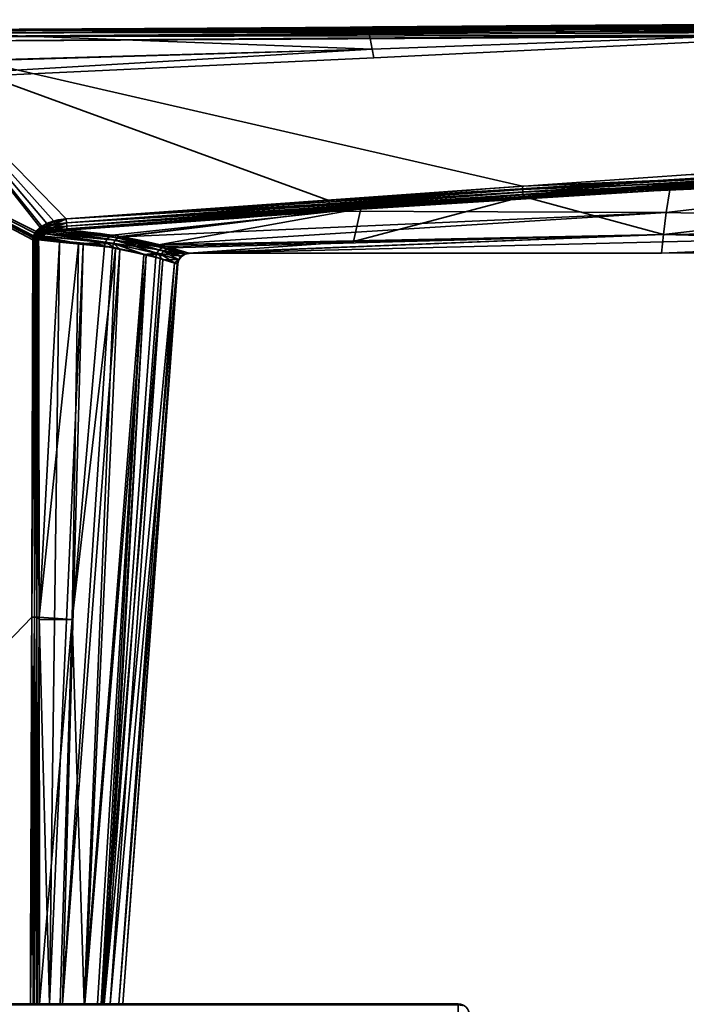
# Model space of a CAD drawing. Header units: millimetres. Extents: x -309 to 8059, y -96 to 57.
# Tile 26 of 99: x 1202 to 1231, y 11 to 54. Entities that reach past the tile are written whole.
import ezdxf

# ---------------------------------------------------------------- set-up
doc = ezdxf.new("R2010")
doc.units = ezdxf.units.MM
doc.layers.add('151', color=7, linetype='Continuous', true_color=0xffffff)

# ---------------------------------------------------------------- blocks, each defined once
blk = doc.blocks.new('UG_SURFACE_023')
at = {"layer": '151', "color": 251, "linetype": 'Continuous', "lineweight": 35}
for points in [[(1171, 11, 1000), (1221, 11, 1000), (1221, 10.962, 999.809), (1171, 10.962, 999.809)], [(1221, 11, 1050), (1171, 11, 1050), (1171, 10.962, 1050.191), (1221, 10.962, 1050.191)], [(1221, 11, 1000), (1171, 11, 1000), (1196, 11, 1014), (1197.531, 11, 1014.305)], [(1171, 11, 1050), (1221, 11, 1050), (1196, 11, 1036), (1194.469, 11, 1035.696)], [(1197.531, 11, 1035.696), (1196, 11, 1036), (1221, 11, 1050)], [(1221, 11, 1050), (1198.828, 11, 1034.828), (1197.531, 11, 1035.696)], [(1197.531, 11, 1014.305), (1198.828, 11, 1015.172), (1221, 11, 1000)], [(1221, 11, 1000), (1198.828, 11, 1015.172), (1199.695, 11, 1016.469)], [(1199.695, 11, 1033.531), (1198.828, 11, 1034.828), (1221, 11, 1050)], [(1221, 11, 1000), (1199.695, 11, 1016.469), (1200, 11, 1018)], [(1200, 11, 1032), (1199.695, 11, 1033.531), (1221, 11, 1050)], [(1221, 11, 1050), (1221, 11, 1000), (1200, 11, 1018), (1200, 11, 1032)], [(1221, 11, 1000), (1221.191, 10.962, 1000), (1221.177, 10.927, 999.809), (1221, 10.962, 999.809)], [(1221, 11, 1000), (1221, 11, 1050), (1221.191, 10.962, 1050), (1221.191, 10.962, 1000)], [(1221, 10.962, 1050.191), (1221.177, 10.927, 1050.191), (1221.191, 10.962, 1050), (1221, 11, 1050)]]:
    blk.add_3dface(points, dxfattribs=at)
blk = doc.blocks.new('UG_SURFACE_024')
at = {"layer": '151', "color": 251, "linetype": 'Continuous', "lineweight": 35}
for points in [[(1217.055, 53.789, 1114.372), (1196.24, 53.697, 1114.481), (1248.499, 53.976, 1114.655)], [(1248.499, 53.904, 1114.794), (1248.499, 53.976, 1114.655), (1196.24, 53.697, 1114.481)], [(1248.499, 53.976, 1093.346), (1196.24, 53.697, 1093.519), (1217.055, 53.789, 1093.628)], [(1196.241, 53.664, 1093.322), (1196.24, 53.697, 1093.519), (1248.499, 53.976, 1093.346)], [(1248.499, 53.976, 1093.346), (1248.499, 53.904, 1093.206), (1196.241, 53.664, 1093.322)], [(1248.499, 53.976, 1114.655), (1248.479, 54, 1114.5), (1217.055, 53.789, 1114.372)], [(1248.479, 54, 1093.5), (1217.055, 53.789, 1093.628), (1217.232, 52.855, 1098.436)], [(1217.232, 52.855, 1109.564), (1217.055, 53.789, 1114.372), (1248.479, 54, 1114.5)], [(1217.055, 53.789, 1093.628), (1248.479, 54, 1093.5), (1248.499, 53.976, 1093.346)], [(1248.479, 54, 1114.5), (1248.479, 53.999, 1109.419), (1217.232, 52.855, 1109.564)], [(1217.232, 52.855, 1098.436), (1248.479, 53.999, 1098.581), (1248.479, 54, 1093.5)], [(1248.479, 53.999, 1098.581), (1217.232, 52.855, 1098.436), (1217.301, 52.475, 1104)], [(1217.301, 52.475, 1104), (1217.232, 52.855, 1109.564), (1248.479, 53.999, 1109.419)], [(1248.479, 53.999, 1109.419), (1248.479, 53.999, 1104), (1217.301, 52.475, 1104)], [(1217.301, 52.475, 1104), (1248.479, 53.999, 1104), (1248.479, 53.999, 1098.581)], [(1196.241, 53.649, 1093.713), (1185.992, 51.979, 1098.318), (1217.232, 52.855, 1098.436)], [(1217.232, 52.855, 1109.564), (1185.992, 51.94, 1109.69), (1196.241, 53.649, 1114.287)], [(1196.24, 53.697, 1114.481), (1196.241, 53.664, 1114.678), (1248.499, 53.904, 1114.794)], [(1217.055, 53.789, 1114.372), (1196.241, 53.649, 1114.287), (1196.24, 53.697, 1114.481)], [(1196.24, 53.697, 1093.519), (1196.241, 53.649, 1093.713), (1217.055, 53.789, 1093.628)], [(1248.499, 53.794, 1114.905), (1248.499, 53.904, 1114.794), (1196.241, 53.664, 1114.678)], [(1248.499, 53.904, 1093.206), (1248.499, 53.794, 1093.096), (1196.241, 53.557, 1093.153)], [(1196.241, 53.557, 1093.153), (1196.241, 53.664, 1093.322), (1248.499, 53.904, 1093.206)], [(1248.5, 53.654, 1114.976), (1248.499, 53.794, 1114.905), (1196.241, 53.557, 1114.847)], [(1196.241, 53.664, 1114.678), (1196.241, 53.557, 1114.847), (1248.499, 53.794, 1114.905)], [(1196.242, 53.393, 1093.04), (1196.241, 53.557, 1093.153), (1248.499, 53.794, 1093.096)], [(1217.232, 52.855, 1098.436), (1217.055, 53.789, 1093.628), (1196.241, 53.649, 1093.713)], [(1196.241, 53.649, 1114.287), (1217.055, 53.789, 1114.372), (1217.232, 52.855, 1109.564)], [(1196.241, 53.557, 1114.847), (1196.242, 53.393, 1114.96), (1248.5, 53.654, 1114.976)], [(1248.499, 53.794, 1093.096), (1248.5, 53.654, 1093.024), (1196.242, 53.393, 1093.04)], [(1248.5, 53.5, 1115), (1248.5, 53.654, 1114.976), (1196.242, 53.393, 1114.96)], [(1196.242, 53.393, 1093.04), (1248.5, 53.654, 1093.024), (1248.5, 53.5, 1093)], [(1196.243, 53.197, 1115), (1186, 53.146, 1115), (1202.506, 44.859, 1115), (1202.756, 45.082, 1115)], [(1202.688, 45.034, 1093), (1202.455, 44.787, 1093), (1186, 53.146, 1093), (1196.243, 53.197, 1093)], [(1202.316, 27.953, 1115), (1202.364, 44.489, 1115), (1186, 53.146, 1115), (1186, 11, 1115)], [(1202.364, 44.489, 1115), (1202.372, 44.58, 1115), (1186, 53.146, 1115)], [(1202.372, 44.58, 1115), (1202.396, 44.667, 1115), (1186, 53.146, 1115)], [(1202.396, 44.667, 1115), (1202.506, 44.859, 1115), (1186, 53.146, 1115)], [(1186, 11, 1093), (1186, 53.146, 1093), (1202.364, 44.489, 1093), (1202.316, 27.953, 1093)], [(1186, 53.146, 1093), (1202.379, 44.612, 1093), (1202.364, 44.489, 1093)], [(1186, 53.146, 1093), (1202.455, 44.787, 1093), (1202.379, 44.612, 1093)], [(1196.242, 53.393, 1114.96), (1196.243, 53.197, 1115), (1248.5, 53.5, 1115)], [(1248.5, 53.5, 1093), (1196.243, 53.197, 1093), (1196.242, 53.393, 1093.04)], [(1223.82, 46.841, 1115), (1256.99, 48.233, 1115), (1248.5, 53.5, 1115), (1196.243, 53.197, 1115)], [(1196.243, 53.197, 1093), (1248.5, 53.5, 1093), (1248.475, 48.234, 1093), (1215.334, 46.219, 1093)], [(1196.243, 53.197, 1115), (1203.828, 45.411, 1115), (1223.82, 46.841, 1115)], [(1196.243, 53.197, 1115), (1203.286, 45.318, 1115), (1203.828, 45.411, 1115)], [(1196.243, 53.197, 1115), (1202.756, 45.082, 1115), (1203.286, 45.318, 1115)], [(1196.243, 53.197, 1093), (1202.979, 45.205, 1093), (1202.688, 45.034, 1093)], [(1215.334, 46.219, 1093), (1203.828, 45.411, 1093), (1196.243, 53.197, 1093)], [(1203.828, 45.411, 1093), (1202.979, 45.205, 1093), (1196.243, 53.197, 1093)], [(1185.988, 51.011, 1104), (1217.301, 52.475, 1104), (1217.232, 52.855, 1098.436)], [(1185.988, 51.011, 1104), (1185.992, 51.94, 1109.69), (1217.232, 52.855, 1109.564)], [(1217.232, 52.855, 1109.564), (1217.301, 52.475, 1104), (1185.988, 51.011, 1104)], [(1217.232, 52.855, 1098.436), (1185.992, 51.979, 1098.318), (1185.988, 51.011, 1104)], [(1217.301, 52.475, 1104), (1185.988, 51.011, 1104), (1185.988, 51.011, 1104)], [(1215.334, 46.219, 1093), (1248.475, 48.234, 1093), (1248.477, 48.124, 1093.012)], [(1248.477, 48.124, 1093.012), (1215.345, 46.068, 1093.023), (1215.334, 46.219, 1093)], [(1215.355, 45.932, 1093.091), (1215.345, 46.068, 1093.023), (1248.477, 48.124, 1093.012)], [(1248.477, 48.124, 1093.012), (1248.479, 48.02, 1093.048), (1215.355, 45.932, 1093.091)], [(1215.363, 45.822, 1093.196), (1215.355, 45.932, 1093.091), (1248.479, 48.02, 1093.048)], [(1248.479, 48.02, 1093.048), (1248.481, 47.925, 1093.107), (1215.363, 45.822, 1093.196)], [(1230.269, 46.693, 1093.265), (1215.363, 45.822, 1093.196), (1248.481, 47.925, 1093.107)], [(1256.99, 48.123, 1114.988), (1256.99, 48.233, 1115), (1223.82, 46.841, 1115)], [(1223.82, 46.841, 1115), (1223.83, 46.705, 1114.981), (1256.99, 48.123, 1114.988)], [(1256.99, 48.019, 1114.952), (1256.99, 48.123, 1114.988), (1223.83, 46.705, 1114.981)], [(1223.83, 46.705, 1114.981), (1223.839, 46.578, 1114.925), (1256.99, 48.019, 1114.952)], [(1256.99, 47.924, 1114.893), (1256.99, 48.019, 1114.952), (1223.839, 46.578, 1114.925)], [(1223.839, 46.578, 1114.925), (1223.846, 46.472, 1114.837), (1256.99, 47.924, 1114.893)], [(1256.99, 47.845, 1114.816), (1256.99, 47.924, 1114.893), (1223.846, 46.472, 1114.837)], [(1248.481, 47.925, 1093.107), (1248.482, 47.846, 1093.184), (1230.269, 46.693, 1093.265)], [(1223.846, 46.472, 1114.837), (1223.852, 46.395, 1114.722), (1256.99, 47.845, 1114.816)], [(1256.99, 47.845, 1114.816), (1223.852, 46.395, 1114.722), (1230.004, 44.724, 1109.829)], [(1230.004, 44.724, 1109.829), (1257.361, 45.073, 1109.968), (1256.99, 47.845, 1114.816)], [(1230.12, 45.696, 1095.484), (1230.269, 46.693, 1093.265), (1248.482, 47.846, 1093.184)], [(1248.482, 47.846, 1093.184), (1257.361, 45.079, 1098.017), (1230.12, 45.696, 1095.484)], [(1223.83, 46.705, 1114.981), (1223.82, 46.841, 1115), (1203.828, 45.411, 1115)], [(1203.828, 45.411, 1115), (1203.839, 45.242, 1114.97), (1223.83, 46.705, 1114.981)], [(1223.839, 46.578, 1114.925), (1223.83, 46.705, 1114.981), (1203.839, 45.242, 1114.97)], [(1230.269, 46.693, 1093.265), (1215.369, 45.75, 1093.33), (1215.363, 45.822, 1093.196)], [(1215.369, 45.75, 1093.33), (1230.269, 46.693, 1093.265), (1230.12, 45.696, 1095.484)], [(1203.828, 45.411, 1093), (1215.334, 46.219, 1093), (1215.345, 46.068, 1093.023)], [(1203.839, 45.242, 1114.97), (1203.849, 45.093, 1114.885), (1223.839, 46.578, 1114.925)], [(1223.846, 46.472, 1114.837), (1223.839, 46.578, 1114.925), (1203.849, 45.093, 1114.885)], [(1203.849, 45.093, 1114.885), (1203.856, 44.982, 1114.754), (1223.846, 46.472, 1114.837)], [(1216.739, 45.87, 1114.677), (1223.846, 46.472, 1114.837), (1203.856, 44.982, 1114.754)], [(1216.411, 44.424, 1109.691), (1230.004, 44.724, 1109.829), (1223.852, 46.395, 1114.722)], [(1223.852, 46.395, 1114.722), (1216.739, 45.87, 1114.677), (1216.411, 44.424, 1109.691)], [(1216.739, 45.87, 1114.677), (1223.852, 46.395, 1114.722), (1223.846, 46.472, 1114.837)], [(1215.345, 46.068, 1093.023), (1203.839, 45.242, 1093.03), (1203.828, 45.411, 1093)], [(1203.839, 45.242, 1093.03), (1215.345, 46.068, 1093.023), (1215.355, 45.932, 1093.091)], [(1215.355, 45.932, 1093.091), (1203.849, 45.093, 1093.115), (1203.839, 45.242, 1093.03)], [(1203.849, 45.093, 1093.115), (1215.355, 45.932, 1093.091), (1215.363, 45.822, 1093.196)], [(1215.363, 45.822, 1093.196), (1203.856, 44.982, 1093.246), (1203.849, 45.093, 1093.115)], [(1203.856, 44.982, 1114.754), (1203.86, 44.921, 1114.594), (1216.739, 45.87, 1114.677)], [(1203.856, 44.982, 1093.246), (1215.363, 45.822, 1093.196), (1215.369, 45.75, 1093.33)], [(1216.739, 45.87, 1114.677), (1203.86, 44.921, 1114.594), (1205.858, 44.695, 1112.794)], [(1216.739, 45.87, 1114.677), (1205.858, 44.695, 1112.794), (1207.875, 44.269, 1109.603)], [(1207.875, 44.269, 1109.603), (1216.411, 44.424, 1109.691), (1216.739, 45.87, 1114.677)], [(1203.028, 45.099, 1093.014), (1202.979, 45.205, 1093), (1203.828, 45.411, 1093)], [(1203.828, 45.411, 1093), (1203.839, 45.242, 1093.03), (1203.028, 45.099, 1093.014)], [(1203.828, 45.411, 1115), (1203.286, 45.318, 1115), (1203.324, 45.186, 1114.981)], [(1203.324, 45.186, 1114.981), (1203.839, 45.242, 1114.97), (1203.828, 45.411, 1115)], [(1215.369, 45.75, 1093.33), (1203.86, 44.921, 1093.406), (1203.856, 44.982, 1093.246)], [(1206.223, 44.635, 1095.629), (1203.86, 44.921, 1093.406), (1215.369, 45.75, 1093.33)], [(1206.258, 44.627, 1095.69), (1206.223, 44.635, 1095.629), (1215.369, 45.75, 1093.33)], [(1215.369, 45.75, 1093.33), (1230.12, 45.696, 1095.484), (1206.258, 44.627, 1095.69)], [(1207.804, 44.279, 1098.384), (1206.258, 44.627, 1095.69), (1230.12, 45.696, 1095.484)], [(1230.12, 45.696, 1095.484), (1230.005, 44.728, 1098.156), (1207.804, 44.279, 1098.384)], [(1257.361, 45.079, 1098.017), (1230.005, 44.728, 1098.156), (1230.12, 45.696, 1095.484)], [(1202.519, 44.747, 1093.006), (1202.455, 44.787, 1093), (1202.688, 45.034, 1093)], [(1202.756, 45.082, 1115), (1202.506, 44.859, 1115), (1202.569, 44.809, 1114.993)], [(1202.688, 45.034, 1093), (1202.746, 44.958, 1093.009), (1202.519, 44.747, 1093.006)], [(1202.582, 44.708, 1093.023), (1202.519, 44.747, 1093.006), (1202.746, 44.958, 1093.009)], [(1202.569, 44.809, 1114.993), (1202.812, 44.998, 1114.99), (1202.756, 45.082, 1115)], [(1202.866, 44.917, 1114.959), (1202.812, 44.998, 1114.99), (1202.569, 44.809, 1114.993)], [(1202.569, 44.809, 1114.993), (1202.63, 44.76, 1114.974), (1202.866, 44.917, 1114.959)], [(1202.746, 44.958, 1093.009), (1202.802, 44.884, 1093.037), (1202.582, 44.708, 1093.023)], [(1202.915, 44.843, 1114.909), (1202.866, 44.917, 1114.959), (1202.63, 44.76, 1114.974)], [(1202.746, 44.958, 1093.009), (1202.688, 45.034, 1093), (1202.979, 45.205, 1093)], [(1202.979, 45.205, 1093), (1203.028, 45.099, 1093.014), (1202.746, 44.958, 1093.009)], [(1202.802, 44.884, 1093.037), (1202.746, 44.958, 1093.009), (1203.028, 45.099, 1093.014)], [(1203.286, 45.318, 1115), (1202.756, 45.082, 1115), (1202.812, 44.998, 1114.99)], [(1203.028, 45.099, 1093.014), (1203.074, 44.998, 1093.055), (1202.802, 44.884, 1093.037)], [(1202.854, 44.816, 1093.082), (1202.802, 44.884, 1093.037), (1203.074, 44.998, 1093.055)], [(1202.812, 44.998, 1114.99), (1203.324, 45.186, 1114.981), (1203.286, 45.318, 1115)], [(1203.359, 45.064, 1114.924), (1203.324, 45.186, 1114.981), (1202.812, 44.998, 1114.99)], [(1202.812, 44.998, 1114.99), (1202.866, 44.917, 1114.959), (1203.359, 45.064, 1114.924)], [(1203.074, 44.998, 1093.055), (1203.115, 44.909, 1093.121), (1202.854, 44.816, 1093.082)], [(1202.899, 44.756, 1093.142), (1202.854, 44.816, 1093.082), (1203.115, 44.909, 1093.121)], [(1203.388, 44.962, 1114.835), (1203.359, 45.064, 1114.924), (1202.866, 44.917, 1114.959)], [(1202.866, 44.917, 1114.959), (1202.915, 44.843, 1114.909), (1203.388, 44.962, 1114.835)], [(1203.115, 44.909, 1093.121), (1203.149, 44.837, 1093.208), (1202.899, 44.756, 1093.142)], [(1203.388, 44.962, 1114.835), (1202.915, 44.843, 1114.909), (1202.958, 44.779, 1114.843)], [(1202.958, 44.779, 1114.843), (1203.4, 44.885, 1114.723), (1203.388, 44.962, 1114.835)], [(1203.074, 44.998, 1093.055), (1203.028, 45.099, 1093.014), (1203.839, 45.242, 1093.03)], [(1203.839, 45.242, 1093.03), (1203.849, 45.093, 1093.115), (1203.074, 44.998, 1093.055)], [(1203.115, 44.909, 1093.121), (1203.074, 44.998, 1093.055), (1203.849, 45.093, 1093.115)], [(1203.849, 45.093, 1093.115), (1203.856, 44.982, 1093.246), (1203.115, 44.909, 1093.121)], [(1203.115, 44.909, 1093.121), (1203.856, 44.982, 1093.246), (1203.411, 44.868, 1093.282)], [(1203.411, 44.868, 1093.282), (1203.149, 44.837, 1093.208), (1203.115, 44.909, 1093.121)], [(1203.839, 45.242, 1114.97), (1203.324, 45.186, 1114.981), (1203.359, 45.064, 1114.924)], [(1203.359, 45.064, 1114.924), (1203.849, 45.093, 1114.885), (1203.839, 45.242, 1114.97)], [(1203.849, 45.093, 1114.885), (1203.359, 45.064, 1114.924), (1203.388, 44.962, 1114.835)], [(1203.388, 44.962, 1114.835), (1203.856, 44.982, 1114.754), (1203.849, 45.093, 1114.885)], [(1203.856, 44.982, 1114.754), (1203.388, 44.962, 1114.835), (1203.409, 44.887, 1114.72)], [(1203.4, 44.885, 1114.723), (1203.409, 44.887, 1114.72), (1203.388, 44.962, 1114.835)], [(1203.409, 44.887, 1114.72), (1203.86, 44.921, 1114.594), (1203.856, 44.982, 1114.754)], [(1203.86, 44.921, 1114.594), (1203.409, 44.887, 1114.72), (1205.733, 44.64, 1112.689)], [(1203.856, 44.982, 1093.246), (1203.86, 44.921, 1093.406), (1203.411, 44.868, 1093.282)], [(1206.092, 44.582, 1095.728), (1203.411, 44.868, 1093.282), (1203.86, 44.921, 1093.406)], [(1205.733, 44.64, 1112.689), (1205.858, 44.695, 1112.794), (1203.86, 44.921, 1114.594)], [(1203.86, 44.921, 1093.406), (1206.223, 44.635, 1095.629), (1206.092, 44.582, 1095.728)], [(1209.215, 43.899, 1103.749), (1257.361, 45.079, 1098.017), (1229.907, 43.911, 1103.992)], [(1230.005, 44.728, 1098.156), (1257.361, 45.079, 1098.017), (1209.215, 43.899, 1103.749)], [(1257.361, 45.079, 1098.017), (1257.361, 44, 1103.992), (1229.907, 43.911, 1103.992)], [(1257.361, 44, 1103.992), (1257.361, 45.073, 1109.968), (1230.004, 44.724, 1109.829)], [(1202.431, 44.489, 1114.994), (1202.316, 27.953, 1115), (1202.433, 27.953, 1114.986)], [(1202.431, 44.489, 1114.994), (1202.364, 44.489, 1115), (1202.316, 27.953, 1115)], [(1202.316, 27.953, 1093), (1202.364, 44.489, 1093), (1202.431, 44.489, 1093.006)], [(1202.431, 44.489, 1093.006), (1202.433, 27.953, 1093.014), (1202.316, 27.953, 1093)], [(1202.431, 44.489, 1093.006), (1202.364, 44.489, 1093), (1202.379, 44.612, 1093)], [(1202.372, 44.58, 1115), (1202.364, 44.489, 1115), (1202.431, 44.489, 1114.994)], [(1202.396, 44.667, 1115), (1202.372, 44.58, 1115), (1202.439, 44.568, 1114.995)], [(1202.431, 44.489, 1114.994), (1202.439, 44.568, 1114.995), (1202.372, 44.58, 1115)], [(1202.446, 44.596, 1093.005), (1202.379, 44.612, 1093), (1202.455, 44.787, 1093)], [(1202.379, 44.612, 1093), (1202.446, 44.596, 1093.005), (1202.431, 44.489, 1093.006)], [(1202.506, 44.859, 1115), (1202.396, 44.667, 1115), (1202.462, 44.644, 1114.995)], [(1202.439, 44.568, 1114.995), (1202.462, 44.644, 1114.995), (1202.396, 44.667, 1115)], [(1202.453, 44.489, 1093.008), (1202.431, 44.489, 1093.006), (1202.446, 44.596, 1093.005)], [(1202.439, 44.568, 1114.995), (1202.431, 44.489, 1114.994), (1202.453, 44.489, 1114.992)], [(1202.433, 27.953, 1114.986), (1202.453, 44.489, 1114.992), (1202.431, 44.489, 1114.994)], [(1202.431, 44.489, 1093.006), (1202.453, 44.489, 1093.008), (1202.433, 27.953, 1093.014)], [(1202.433, 27.953, 1114.986), (1202.545, 27.952, 1114.944), (1202.539, 44.489, 1114.968)], [(1202.539, 44.489, 1114.968), (1202.496, 44.489, 1114.98), (1202.433, 27.953, 1114.986)], [(1202.496, 44.489, 1114.98), (1202.453, 44.489, 1114.992), (1202.433, 27.953, 1114.986)], [(1202.433, 27.953, 1093.014), (1202.453, 44.489, 1093.008), (1202.496, 44.489, 1093.02)], [(1202.496, 44.489, 1093.02), (1202.545, 27.952, 1093.055), (1202.433, 27.953, 1093.014)], [(1202.526, 44.62, 1114.981), (1202.462, 44.644, 1114.995), (1202.439, 44.568, 1114.995)], [(1202.439, 44.568, 1114.995), (1202.504, 44.556, 1114.982), (1202.526, 44.62, 1114.981)], [(1202.504, 44.556, 1114.982), (1202.439, 44.568, 1114.995), (1202.453, 44.489, 1114.992)], [(1202.455, 44.787, 1093), (1202.519, 44.747, 1093.006), (1202.446, 44.596, 1093.005)], [(1202.51, 44.58, 1093.019), (1202.446, 44.596, 1093.005), (1202.519, 44.747, 1093.006)], [(1202.446, 44.596, 1093.005), (1202.51, 44.58, 1093.019), (1202.496, 44.489, 1093.02)], [(1202.496, 44.489, 1093.02), (1202.453, 44.489, 1093.008), (1202.446, 44.596, 1093.005)], [(1202.453, 44.489, 1114.992), (1202.496, 44.489, 1114.98), (1202.504, 44.556, 1114.982)], [(1202.462, 44.644, 1114.995), (1202.569, 44.809, 1114.993), (1202.506, 44.859, 1115)], [(1202.63, 44.76, 1114.974), (1202.569, 44.809, 1114.993), (1202.462, 44.644, 1114.995)], [(1202.462, 44.644, 1114.995), (1202.526, 44.62, 1114.981), (1202.63, 44.76, 1114.974)], [(1202.539, 44.489, 1093.032), (1202.496, 44.489, 1093.02), (1202.51, 44.58, 1093.019)], [(1202.504, 44.556, 1114.982), (1202.496, 44.489, 1114.98), (1202.539, 44.489, 1114.968)], [(1202.496, 44.489, 1093.02), (1202.539, 44.489, 1093.032), (1202.545, 27.952, 1093.055)], [(1202.588, 44.598, 1114.956), (1202.526, 44.62, 1114.981), (1202.504, 44.556, 1114.982)], [(1202.504, 44.556, 1114.982), (1202.567, 44.544, 1114.959), (1202.588, 44.598, 1114.956)], [(1202.539, 44.489, 1114.968), (1202.567, 44.544, 1114.959), (1202.504, 44.556, 1114.982)], [(1202.519, 44.747, 1093.006), (1202.582, 44.708, 1093.023), (1202.51, 44.58, 1093.019)], [(1202.573, 44.564, 1093.041), (1202.51, 44.58, 1093.019), (1202.582, 44.708, 1093.023)], [(1202.539, 44.489, 1093.032), (1202.51, 44.58, 1093.019), (1202.573, 44.564, 1093.041)], [(1202.688, 44.714, 1114.943), (1202.63, 44.76, 1114.974), (1202.526, 44.62, 1114.981)], [(1202.526, 44.62, 1114.981), (1202.588, 44.598, 1114.956), (1202.688, 44.714, 1114.943)], [(1202.573, 44.564, 1093.041), (1202.559, 44.488, 1093.041), (1202.539, 44.489, 1093.032)], [(1202.539, 44.489, 1114.968), (1202.559, 44.488, 1114.959), (1202.567, 44.544, 1114.959)], [(1202.559, 44.488, 1114.959), (1202.539, 44.489, 1114.968), (1202.545, 27.952, 1114.944)], [(1202.545, 27.952, 1093.055), (1202.539, 44.489, 1093.032), (1202.559, 44.488, 1093.041)], [(1202.545, 27.952, 1114.944), (1202.643, 27.952, 1114.878), (1202.62, 44.488, 1114.93)], [(1202.62, 44.488, 1114.93), (1202.559, 44.488, 1114.959), (1202.545, 27.952, 1114.944)], [(1202.559, 44.488, 1093.041), (1202.643, 27.952, 1093.122), (1202.545, 27.952, 1093.055)], [(1202.62, 44.488, 1093.07), (1202.559, 44.488, 1093.041), (1202.573, 44.564, 1093.041)], [(1202.567, 44.544, 1114.959), (1202.559, 44.488, 1114.959), (1202.62, 44.488, 1114.93)], [(1202.559, 44.488, 1093.041), (1202.62, 44.488, 1093.07), (1202.643, 27.952, 1093.122)], [(1202.588, 44.598, 1114.956), (1202.567, 44.544, 1114.959), (1202.626, 44.534, 1114.928)], [(1202.62, 44.488, 1114.93), (1202.626, 44.534, 1114.928), (1202.567, 44.544, 1114.959)], [(1202.582, 44.708, 1093.023), (1202.641, 44.671, 1093.051), (1202.573, 44.564, 1093.041)], [(1202.632, 44.55, 1093.073), (1202.573, 44.564, 1093.041), (1202.641, 44.671, 1093.051)], [(1202.573, 44.564, 1093.041), (1202.632, 44.55, 1093.073), (1202.62, 44.488, 1093.07)], [(1202.641, 44.671, 1093.051), (1202.582, 44.708, 1093.023), (1202.802, 44.884, 1093.037)], [(1202.688, 44.714, 1114.943), (1202.588, 44.598, 1114.956), (1202.646, 44.577, 1114.924)], [(1202.626, 44.534, 1114.928), (1202.646, 44.577, 1114.924), (1202.588, 44.598, 1114.956)], [(1203.538, 44.396, 1093.862), (1202.62, 44.488, 1093.07), (1202.632, 44.55, 1093.073)], [(1202.626, 44.534, 1114.928), (1202.62, 44.488, 1114.93), (1204.359, 44.327, 1113.496)], [(1204.359, 44.327, 1113.496), (1202.62, 44.488, 1114.93), (1202.643, 27.952, 1114.878)], [(1202.643, 27.952, 1093.122), (1202.62, 44.488, 1093.07), (1203.538, 44.396, 1093.862)], [(1202.646, 44.577, 1114.924), (1202.626, 44.534, 1114.928), (1204.359, 44.327, 1113.496)], [(1202.63, 44.76, 1114.974), (1202.688, 44.714, 1114.943), (1202.915, 44.843, 1114.909)], [(1202.641, 44.671, 1093.051), (1202.697, 44.636, 1093.089), (1202.632, 44.55, 1093.073)], [(1202.632, 44.55, 1093.073), (1202.697, 44.636, 1093.089), (1203.538, 44.396, 1093.862)], [(1202.802, 44.884, 1093.037), (1202.854, 44.816, 1093.082), (1202.641, 44.671, 1093.051)], [(1202.725, 44.653, 1093.096), (1202.641, 44.671, 1093.051), (1202.854, 44.816, 1093.082)], [(1202.725, 44.653, 1093.096), (1202.697, 44.636, 1093.089), (1202.641, 44.671, 1093.051)], [(1202.646, 44.577, 1114.924), (1202.723, 44.653, 1114.904), (1202.688, 44.714, 1114.943)], [(1204.359, 44.327, 1113.496), (1202.723, 44.653, 1114.904), (1202.646, 44.577, 1114.924)], [(1202.915, 44.843, 1114.909), (1202.688, 44.714, 1114.943), (1202.741, 44.671, 1114.899)], [(1202.723, 44.653, 1114.904), (1202.741, 44.671, 1114.899), (1202.688, 44.714, 1114.943)], [(1202.697, 44.636, 1093.089), (1202.725, 44.653, 1093.096), (1203.538, 44.396, 1093.862)], [(1202.741, 44.671, 1114.899), (1202.723, 44.653, 1114.904), (1205.547, 44.388, 1112.559)], [(1204.359, 44.327, 1113.496), (1205.547, 44.388, 1112.559), (1202.723, 44.653, 1114.904)], [(1202.854, 44.816, 1093.082), (1202.899, 44.756, 1093.142), (1202.725, 44.653, 1093.096)], [(1205.897, 44.33, 1095.852), (1202.725, 44.653, 1093.096), (1202.899, 44.756, 1093.142)], [(1202.725, 44.653, 1093.096), (1205.897, 44.33, 1095.852), (1204.572, 44.292, 1094.753)], [(1204.572, 44.292, 1094.753), (1203.538, 44.396, 1093.862), (1202.725, 44.653, 1093.096)], [(1202.741, 44.671, 1114.899), (1202.958, 44.779, 1114.843), (1202.915, 44.843, 1114.909)], [(1202.958, 44.779, 1114.843), (1202.741, 44.671, 1114.899), (1205.547, 44.388, 1112.559)], [(1205.979, 44.476, 1095.806), (1202.899, 44.756, 1093.142), (1203.149, 44.837, 1093.208)], [(1202.899, 44.756, 1093.142), (1205.979, 44.476, 1095.806), (1205.897, 44.33, 1095.852)], [(1203.4, 44.885, 1114.723), (1202.958, 44.779, 1114.843), (1205.624, 44.534, 1112.608)], [(1205.547, 44.388, 1112.559), (1205.624, 44.534, 1112.608), (1202.958, 44.779, 1114.843)], [(1205.979, 44.476, 1095.806), (1203.149, 44.837, 1093.208), (1203.411, 44.868, 1093.282)], [(1203.409, 44.887, 1114.72), (1203.4, 44.885, 1114.723), (1205.733, 44.64, 1112.689)], [(1205.624, 44.534, 1112.608), (1205.733, 44.64, 1112.689), (1203.4, 44.885, 1114.723)], [(1203.411, 44.868, 1093.282), (1206.092, 44.582, 1095.728), (1205.979, 44.476, 1095.806)], [(1207.901, 44.055, 1108.97), (1205.624, 44.534, 1112.608), (1205.547, 44.388, 1112.559)], [(1208.043, 44.157, 1109.016), (1205.733, 44.64, 1112.689), (1205.624, 44.534, 1112.608)], [(1205.624, 44.534, 1112.608), (1207.901, 44.055, 1108.97), (1208.043, 44.157, 1109.016)], [(1207.875, 44.269, 1109.603), (1205.858, 44.695, 1112.794), (1205.733, 44.64, 1112.689)], [(1205.733, 44.64, 1112.689), (1208.043, 44.157, 1109.016), (1207.875, 44.269, 1109.603)], [(1207.993, 43.854, 1099.558), (1205.897, 44.33, 1095.852), (1205.979, 44.476, 1095.806)], [(1208.096, 44.001, 1099.536), (1205.979, 44.476, 1095.806), (1206.092, 44.582, 1095.728)], [(1205.979, 44.476, 1095.806), (1208.096, 44.001, 1099.536), (1207.993, 43.854, 1099.558)], [(1206.092, 44.582, 1095.728), (1206.223, 44.635, 1095.629), (1206.258, 44.627, 1095.69)], [(1206.092, 44.582, 1095.728), (1206.258, 44.627, 1095.69), (1207.804, 44.279, 1098.384)], [(1207.804, 44.279, 1098.384), (1208.241, 44.102, 1099.494), (1206.092, 44.582, 1095.728)], [(1206.092, 44.582, 1095.728), (1208.241, 44.102, 1099.494), (1208.096, 44.001, 1099.536)], [(1208.409, 44.143, 1099.438), (1207.804, 44.279, 1098.384), (1230.005, 44.728, 1098.156)], [(1209.215, 43.899, 1103.749), (1208.409, 44.143, 1099.438), (1230.005, 44.728, 1098.156)], [(1229.907, 43.911, 1103.992), (1230.004, 44.724, 1109.829), (1209.193, 43.906, 1104.805)], [(1209.193, 43.906, 1104.805), (1230.004, 44.724, 1109.829), (1216.411, 44.424, 1109.691)], [(1230.004, 44.724, 1109.829), (1229.907, 43.911, 1103.992), (1257.361, 44, 1103.992)], [(1202.643, 27.952, 1093.122), (1203.538, 44.396, 1093.862), (1203.097, 11, 1094.039)], [(1202.643, 27.952, 1114.878), (1204.087, 27.845, 1113.426), (1204.359, 44.327, 1113.496)], [(1203.097, 11, 1094.039), (1203.538, 44.396, 1093.862), (1204.572, 44.292, 1094.753)], [(1204.572, 44.292, 1094.753), (1203.664, 11, 1095.113), (1203.097, 11, 1094.039)], [(1203.664, 11, 1095.113), (1204.572, 44.292, 1094.753), (1205.857, 44.162, 1095.86)], [(1203.664, 11, 1095.113), (1205.857, 44.162, 1095.86), (1206.174, 44.089, 1096.421)], [(1206.174, 44.089, 1096.421), (1204.647, 11, 1096.977), (1203.664, 11, 1095.113)], [(1205.508, 44.22, 1112.548), (1204.359, 44.327, 1113.496), (1204.087, 27.845, 1113.426)], [(1204.087, 27.845, 1113.426), (1205.988, 44.116, 1111.778), (1205.508, 44.22, 1112.548)], [(1204.607, 11, 1111.273), (1205.988, 44.116, 1111.778), (1204.087, 27.845, 1113.426)], [(1204.359, 44.327, 1113.496), (1205.508, 44.22, 1112.548), (1205.547, 44.388, 1112.559)], [(1205.897, 44.33, 1095.852), (1205.857, 44.162, 1095.86), (1204.572, 44.292, 1094.753)], [(1207.234, 43.846, 1109.778), (1205.988, 44.116, 1111.778), (1204.607, 11, 1111.273)], [(1204.647, 11, 1096.977), (1206.174, 44.089, 1096.421), (1207.335, 43.82, 1098.477)], [(1205.547, 44.388, 1112.559), (1205.508, 44.22, 1112.548), (1205.988, 44.116, 1111.778)], [(1205.988, 44.116, 1111.778), (1207.234, 43.846, 1109.778), (1207.8, 43.908, 1108.945), (1205.547, 44.388, 1112.559)], [(1205.547, 44.388, 1112.559), (1207.8, 43.908, 1108.945), (1207.901, 44.055, 1108.97)], [(1206.174, 44.089, 1096.421), (1205.857, 44.162, 1095.86), (1205.897, 44.33, 1095.852)], [(1205.897, 44.33, 1095.852), (1207.993, 43.854, 1099.558), (1207.335, 43.82, 1098.477)], [(1207.335, 43.82, 1098.477), (1206.174, 44.089, 1096.421), (1205.897, 44.33, 1095.852)], [(1208.853, 43.773, 1104.787), (1207.901, 44.055, 1108.97), (1207.8, 43.908, 1108.945)], [(1207.804, 44.279, 1098.384), (1208.409, 44.143, 1099.438), (1208.241, 44.102, 1099.494)], [(1216.411, 44.424, 1109.691), (1207.875, 44.269, 1109.603), (1208.207, 44.199, 1109.079)], [(1208.043, 44.157, 1109.016), (1208.207, 44.199, 1109.079), (1207.875, 44.269, 1109.603)], [(1209.01, 43.872, 1104.795), (1208.043, 44.157, 1109.016), (1207.901, 44.055, 1108.97)], [(1207.901, 44.055, 1108.97), (1208.853, 43.773, 1104.787), (1209.01, 43.872, 1104.795)], [(1208.207, 44.199, 1109.079), (1208.043, 44.157, 1109.016), (1209.01, 43.872, 1104.795)], [(1208.874, 43.766, 1103.755), (1208.096, 44.001, 1099.536), (1208.241, 44.102, 1099.494)], [(1216.411, 44.424, 1109.691), (1208.207, 44.199, 1109.079), (1209.193, 43.906, 1104.805)], [(1209.01, 43.872, 1104.795), (1209.193, 43.906, 1104.805), (1208.207, 44.199, 1109.079)], [(1209.032, 43.865, 1103.752), (1208.241, 44.102, 1099.494), (1208.409, 44.143, 1099.438)], [(1208.241, 44.102, 1099.494), (1209.032, 43.865, 1103.752), (1208.874, 43.766, 1103.755)], [(1208.409, 44.143, 1099.438), (1209.215, 43.899, 1103.749), (1209.032, 43.865, 1103.752)], [(1204.607, 11, 1111.273), (1205.201, 11, 1110.199), (1207.234, 43.846, 1109.778)], [(1207.335, 43.82, 1098.477), (1205.434, 11, 1098.47), (1204.647, 11, 1096.977)], [(1205.201, 11, 1110.199), (1205.363, 11, 1109.341), (1207.234, 43.846, 1109.778)], [(1207.752, 43.733, 1108.945), (1207.234, 43.846, 1109.778), (1205.363, 11, 1109.341)], [(1208.055, 43.64, 1107.609), (1207.752, 43.733, 1108.945), (1205.363, 11, 1109.341)], [(1205.363, 11, 1109.341), (1205.758, 11, 1107.254), (1208.055, 43.64, 1107.609)], [(1207.335, 43.82, 1098.477), (1205.496, 11, 1098.883), (1205.434, 11, 1098.47)], [(1205.496, 11, 1098.883), (1207.335, 43.82, 1098.477), (1207.945, 43.678, 1099.557)], [(1205.496, 11, 1098.883), (1207.945, 43.678, 1099.557), (1208.574, 43.481, 1102.985)], [(1208.694, 43.443, 1104.784), (1208.055, 43.64, 1107.609), (1205.758, 11, 1107.254)], [(1207.234, 43.846, 1109.778), (1207.752, 43.733, 1108.945), (1207.8, 43.908, 1108.945)], [(1207.993, 43.854, 1099.558), (1207.945, 43.678, 1099.557), (1207.335, 43.82, 1098.477)], [(1207.8, 43.908, 1108.945), (1207.752, 43.733, 1108.945), (1208.055, 43.64, 1107.609)], [(1208.742, 43.623, 1104.784), (1207.8, 43.908, 1108.945), (1208.055, 43.64, 1107.609)], [(1207.8, 43.908, 1108.945), (1208.742, 43.623, 1104.784), (1208.853, 43.773, 1104.787)], [(1208.574, 43.481, 1102.985), (1207.945, 43.678, 1099.557), (1207.993, 43.854, 1099.558)], [(1208.763, 43.616, 1103.756), (1207.993, 43.854, 1099.558), (1208.096, 44.001, 1099.536)], [(1207.993, 43.854, 1099.558), (1208.763, 43.616, 1103.756), (1208.574, 43.481, 1102.985)], [(1208.055, 43.64, 1107.609), (1208.694, 43.443, 1104.784), (1208.742, 43.623, 1104.784)], [(1208.096, 44.001, 1099.536), (1208.874, 43.766, 1103.755), (1208.763, 43.616, 1103.756)], [(1208.763, 43.616, 1103.756), (1208.715, 43.436, 1103.755), (1208.574, 43.481, 1102.985)], [(1208.763, 43.616, 1103.756), (1208.742, 43.623, 1104.784), (1208.694, 43.443, 1104.784)], [(1208.694, 43.443, 1104.784), (1208.715, 43.436, 1103.755), (1208.763, 43.616, 1103.756)], [(1208.874, 43.766, 1103.755), (1208.853, 43.773, 1104.787), (1208.742, 43.623, 1104.784)], [(1208.742, 43.623, 1104.784), (1208.763, 43.616, 1103.756), (1208.874, 43.766, 1103.755)], [(1209.032, 43.865, 1103.752), (1209.01, 43.872, 1104.795), (1208.853, 43.773, 1104.787)], [(1208.853, 43.773, 1104.787), (1208.874, 43.766, 1103.755), (1209.032, 43.865, 1103.752)], [(1209.21, 43.901, 1103.992), (1209.193, 43.906, 1104.805), (1209.01, 43.872, 1104.795)], [(1209.01, 43.872, 1104.795), (1209.032, 43.865, 1103.752), (1209.21, 43.901, 1103.992)], [(1209.032, 43.865, 1103.752), (1209.215, 43.899, 1103.749), (1209.21, 43.901, 1103.992)], [(1209.193, 43.906, 1104.805), (1209.21, 43.901, 1103.992), (1229.907, 43.911, 1103.992)], [(1229.907, 43.911, 1103.992), (1209.21, 43.901, 1103.992), (1209.215, 43.899, 1103.749)], [(1208.574, 43.481, 1102.985), (1206.127, 11, 1103.094), (1205.496, 11, 1098.883)], [(1205.758, 11, 1107.254), (1206.312, 11, 1104.328), (1208.694, 43.443, 1104.784)], [(1206.127, 11, 1103.094), (1208.574, 43.481, 1102.985), (1208.715, 43.436, 1103.755)], [(1206.312, 11, 1104.328), (1206.127, 11, 1103.094), (1208.715, 43.436, 1103.755)], [(1208.715, 43.436, 1103.755), (1208.694, 43.443, 1104.784), (1206.312, 11, 1104.328)], [(1186, 11, 1115), (1202.256, 11, 1115), (1202.316, 27.953, 1115)], [(1202.316, 27.953, 1093), (1202.256, 11, 1093), (1186, 11, 1093)], [(1202.316, 27.953, 1115), (1202.256, 11, 1115), (1202.375, 11, 1114.986)], [(1202.256, 11, 1093), (1202.316, 27.953, 1093), (1202.433, 27.953, 1093.014)], [(1202.433, 27.953, 1093.014), (1202.406, 11, 1093.026), (1202.256, 11, 1093)], [(1202.375, 11, 1114.986), (1202.433, 27.953, 1114.986), (1202.316, 27.953, 1115)], [(1202.375, 11, 1114.986), (1202.404, 11, 1114.973), (1202.433, 27.953, 1114.986)], [(1202.545, 27.952, 1114.944), (1202.433, 27.953, 1114.986), (1202.404, 11, 1114.973)], [(1202.404, 11, 1114.973), (1202.529, 11, 1114.919), (1202.545, 27.952, 1114.944)], [(1202.421, 11, 1093.028), (1202.406, 11, 1093.026), (1202.433, 27.953, 1093.014)], [(1202.421, 11, 1093.028), (1202.433, 27.953, 1093.014), (1202.545, 27.952, 1093.055)], [(1202.545, 27.952, 1093.055), (1202.54, 11, 1093.094), (1202.421, 11, 1093.028)], [(1202.529, 11, 1114.919), (1202.541, 11, 1114.908), (1202.545, 27.952, 1114.944)], [(1202.568, 11, 1093.11), (1202.54, 11, 1093.094), (1202.545, 27.952, 1093.055)], [(1202.643, 27.845, 1114.878), (1202.545, 27.952, 1114.944), (1202.541, 11, 1114.908)], [(1202.541, 11, 1114.908), (1202.652, 11, 1114.805), (1202.643, 27.845, 1114.878)], [(1202.643, 27.845, 1114.878), (1202.643, 27.952, 1114.878), (1202.545, 27.952, 1114.944)], [(1202.568, 11, 1093.11), (1202.545, 27.952, 1093.055), (1202.643, 27.952, 1093.122)], [(1202.643, 27.952, 1093.122), (1202.652, 11, 1093.195), (1202.568, 11, 1093.11)], [(1203.097, 11, 1094.039), (1202.652, 11, 1093.195), (1202.643, 27.952, 1093.122)], [(1202.643, 27.952, 1114.878), (1202.643, 27.845, 1114.878), (1204.087, 27.845, 1113.426)], [(1204.087, 27.845, 1113.426), (1202.643, 27.845, 1114.878), (1202.652, 11, 1114.805)], [(1202.652, 11, 1114.805), (1203.562, 11, 1113.16), (1204.087, 27.845, 1113.426)], [(1204.087, 27.845, 1113.426), (1203.562, 11, 1113.16), (1204.607, 11, 1111.273)], [(1221, 11, 1129), (1171, 11, 1129), (1171, 10.962, 1129.191), (1221, 10.962, 1129.191)], [(1171, 11, 1079), (1221, 11, 1079), (1221, 10.962, 1078.809), (1171, 10.962, 1078.809)], [(1221, 11, 1079), (1171, 11, 1079), (1186, 11, 1093), (1202.256, 11, 1093)], [(1171, 11, 1129), (1221, 11, 1129), (1202.256, 11, 1115), (1186, 11, 1115)], [(1221, 11, 1079), (1202.256, 11, 1093), (1202.406, 11, 1093.026)], [(1202.375, 11, 1114.986), (1202.256, 11, 1115), (1221, 11, 1129)], [(1202.404, 11, 1114.973), (1202.375, 11, 1114.986), (1221, 11, 1129)], [(1221, 11, 1129), (1202.529, 11, 1114.919), (1202.404, 11, 1114.973)], [(1202.406, 11, 1093.026), (1202.421, 11, 1093.028), (1221, 11, 1079)], [(1221, 11, 1079), (1202.421, 11, 1093.028), (1202.54, 11, 1093.094)], [(1202.541, 11, 1114.908), (1202.529, 11, 1114.919), (1221, 11, 1129)], [(1202.54, 11, 1093.094), (1202.568, 11, 1093.11), (1221, 11, 1079)], [(1221, 11, 1129), (1202.652, 11, 1114.805), (1202.541, 11, 1114.908)], [(1202.568, 11, 1093.11), (1202.652, 11, 1093.195), (1221, 11, 1079)], [(1203.562, 11, 1113.16), (1202.652, 11, 1114.805), (1221, 11, 1129)], [(1221, 11, 1079), (1202.652, 11, 1093.195), (1203.097, 11, 1094.039)], [(1221, 11, 1079), (1203.097, 11, 1094.039), (1203.664, 11, 1095.113)], [(1221, 11, 1129), (1204.607, 11, 1111.273), (1203.562, 11, 1113.16)], [(1221, 11, 1079), (1203.664, 11, 1095.113), (1204.647, 11, 1096.977)], [(1221, 11, 1129), (1205.201, 11, 1110.199), (1204.607, 11, 1111.273)], [(1204.647, 11, 1096.977), (1205.434, 11, 1098.47), (1221, 11, 1079)], [(1205.363, 11, 1109.341), (1205.201, 11, 1110.199), (1221, 11, 1129)], [(1205.758, 11, 1107.254), (1205.363, 11, 1109.341), (1221, 11, 1129)], [(1221, 11, 1079), (1205.434, 11, 1098.47), (1205.496, 11, 1098.883)], [(1221, 11, 1079), (1205.496, 11, 1098.883), (1206.127, 11, 1103.094)], [(1221, 11, 1129), (1206.312, 11, 1104.328), (1205.758, 11, 1107.254)], [(1206.127, 11, 1103.094), (1206.312, 11, 1104.328), (1221, 11, 1129), (1221, 11, 1079)], [(1221, 10.962, 1129.191), (1221.177, 10.927, 1129.191), (1221.191, 10.962, 1129), (1221, 11, 1129)], [(1221, 11, 1079), (1221, 11, 1129), (1221.191, 10.962, 1129), (1221.191, 10.962, 1079)], [(1221, 11, 1079), (1221.191, 10.962, 1079), (1221.177, 10.927, 1078.809), (1221, 10.962, 1078.809)]]:
    blk.add_3dface(points, dxfattribs=at)

msp = doc.modelspace()

# ---------------------------------------------------------------- linework, layer by layer
at = {"layer": '151', "color": 251, "linetype": 'Continuous', "lineweight": 35}
for p, q in [((1221, 11, 1079), (1171, 11, 1079)), ((1171, 11, 1129), (1221, 11, 1129)), ((1221, 11, 1000), (1171, 11, 1000)), ((1171, 11, 1050), (1221, 11, 1050)), ((1186, 11, 1115), (1202.256, 11, 1115)), ((1186, 11, 1093), (1202.256, 11, 1093)), ((1221, 11, 1129), (1221, 11, 1079)), ((1221, 11, 1050), (1221, 11, 1000))]:
    msp.add_line(p, q, dxfattribs=at)
at = {"layer": '151', "color": 251, "linetype": 'Continuous', "lineweight": 35, "extrusion": (0.997886, 0.064982, -3.60723e-15)}
for centre, start, end in [((-32.912, 1114.5, 1204.234), 90, 169.2091), ((-32.912, 1093.5, 1204.234), 190.7909, 270)]:
    msp.add_arc(centre, 0.5, start, end, dxfattribs=at)
at = {"layer": '151', "color": 251, "linetype": 'Continuous', "lineweight": 35, "extrusion": (0.002638, 0.999997, 0)}
for centre, start, end in [((-1202.242, 1114.5, 47.661), 90, 120.747), ((-1202.242, 1093.5, 47.661), 239.253, 270)]:
    msp.add_arc(centre, 0.5, start, end, dxfattribs=at)
at = {"layer": '151', "color": 251, "linetype": 'Continuous', "lineweight": 35, "extrusion": (0, 0, -1)}
for centre in [(-1221, 10.5, -1129), (-1221, 10.5, -1079)]:
    msp.add_arc(centre, 0.5, 90, 180, dxfattribs=at)
at = {"layer": '151', "color": 251, "linetype": 'Continuous', "lineweight": 35, "extrusion": (1, 0, 0)}
for centre, start, end in [((10.5, 1079, 1221), 270, 0), ((10.5, 1129, 1221), 0, 90), ((10.5, 1000, 1221), 270, 0), ((10.5, 1050, 1221), 0, 90)]:
    msp.add_arc(centre, 0.5, start, end, dxfattribs=at)
at = {"layer": '151', "color": 251, "linetype": 'Continuous', "lineweight": 35}
for centre in [(1221, 10.5, 1050), (1221, 10.5, 1000), (1221, 10.5, 1050)]:
    msp.add_arc(centre, 0.5, 0, 90, dxfattribs=at)
for points, knots in [([(1185.998, 53.587, 1114.264), (1196.415, 53.633, 1114.28), (1206.832, 53.74, 1114.321), (1227.665, 53.913, 1114.421), (1238.081, 53.973, 1114.474), (1258.915, 54.027, 1114.526), (1269.332, 54.074, 1114.58), (1290.166, 54.132, 1114.685), (1300.582, 54.143, 1114.73), (1310.999, 54.146, 1114.747)], [0, 0, 0, 0, 0.25, 0.25, 0.5, 0.5, 0.75, 0.75, 1, 1, 1, 1]), ([(1310.999, 54.146, 1093.253), (1300.582, 54.143, 1093.27), (1290.166, 54.132, 1093.315), (1269.332, 54.074, 1093.42), (1258.915, 54.027, 1093.474), (1238.081, 53.973, 1093.526), (1227.665, 53.913, 1093.579), (1206.832, 53.74, 1093.679), (1196.415, 53.633, 1093.72), (1185.998, 53.587, 1093.736)], [0, 0, 0, 0, 0.25, 0.25, 0.5, 0.5, 0.75, 0.75, 1, 1, 1, 1]), ([(1186, 53.146, 1093), (1196.417, 53.183, 1093), (1206.833, 53.27, 1093), (1227.666, 53.416, 1093), (1238.083, 53.473, 1093), (1269.333, 53.554, 1093), (1290.166, 53.685, 1093), (1311, 53.711, 1093)], [0, 0, 0, 0, 0.25, 0.25, 0.5, 0.5, 1, 1, 1, 1]), ([(1311, 53.711, 1115), (1290.166, 53.685, 1115), (1269.333, 53.554, 1115), (1238.083, 53.473, 1115), (1227.666, 53.416, 1115), (1206.833, 53.27, 1115), (1196.417, 53.183, 1115), (1186, 53.146, 1115)], [0, 0, 0, 0, 0.5, 0.5, 0.75, 0.75, 1, 1, 1, 1]), ([(1203.828, 45.411, 1115), (1212.746, 45.992, 1115), (1221.655, 46.719, 1115), (1235.03, 47.608, 1115), (1239.49, 47.857, 1115), (1246.182, 48.169, 1115), (1248.414, 48.253, 1115), (1252.885, 48.242, 1115), (1255.121, 48.232, 1115), (1275.237, 48.247, 1115), (1293.119, 48.237, 1115), (1311, 48.235, 1115)], [0, 0, 0, 0, 0.25, 0.25, 0.375, 0.375, 0.4375, 0.4375, 0.5, 0.5, 1, 1, 1, 1]), ([(1311, 48.235, 1093), (1293.117, 48.237, 1093), (1275.235, 48.247, 1093), (1255.117, 48.232, 1093), (1252.882, 48.242, 1093), (1248.411, 48.253, 1093), (1246.177, 48.169, 1093), (1239.483, 47.857, 1093), (1235.023, 47.607, 1093), (1221.651, 46.719, 1093), (1212.744, 45.992, 1093), (1203.828, 45.411, 1093)], [0, 0, 0, 0, 0.5, 0.5, 0.5625, 0.5625, 0.625, 0.625, 0.75, 0.75, 1, 1, 1, 1]), ([(1311, 47.848, 1114.816), (1293.122, 47.849, 1114.816), (1275.245, 47.86, 1114.816), (1255.132, 47.844, 1114.816), (1252.897, 47.854, 1114.816), (1248.427, 47.866, 1114.817), (1246.196, 47.778, 1114.812), (1239.506, 47.454, 1114.795), (1235.048, 47.193, 1114.779), (1221.68, 46.266, 1114.716), (1212.775, 45.512, 1114.651), (1203.86, 44.921, 1114.594)], [0, 0, 0, 0, 0.5, 0.5, 0.5625, 0.5625, 0.625, 0.625, 0.75, 0.75, 1, 1, 1, 1]), ([(1203.86, 44.921, 1093.406), (1212.773, 45.512, 1093.349), (1221.674, 46.265, 1093.284), (1235.04, 47.192, 1093.221), (1239.499, 47.453, 1093.205), (1246.191, 47.778, 1093.188), (1248.424, 47.866, 1093.183), (1252.894, 47.854, 1093.184), (1255.128, 47.844, 1093.184), (1275.242, 47.86, 1093.184), (1293.121, 47.849, 1093.184), (1311, 47.848, 1093.184)], [0, 0, 0, 0, 0.25, 0.25, 0.375, 0.375, 0.4375, 0.4375, 0.5, 0.5, 1, 1, 1, 1]), ([(1202.364, 44.489, 1115), (1202.364, 44.549, 1115), (1202.376, 44.611, 1115), (1202.421, 44.737, 1115), (1202.46, 44.801, 1115), (1202.576, 44.946, 1115), (1202.663, 45.02, 1115), (1202.917, 45.189, 1115), (1203.1, 45.265, 1115), (1203.462, 45.369, 1115), (1203.645, 45.399, 1115), (1203.828, 45.411, 1115)], [0, 0, 0, 0, 0.096721, 0.096721, 0.214423, 0.214423, 0.394065, 0.394065, 0.705671, 0.705671, 1, 1, 1, 1]), ([(1203.828, 45.411, 1093), (1203.515, 45.391, 1093), (1203.212, 45.322, 1093), (1202.79, 45.112, 1093), (1202.657, 45.024, 1093), (1202.444, 44.797, 1093), (1202.364, 44.648, 1093), (1202.364, 44.489, 1093)], [0, 0, 0, 0, 0.5, 0.5, 0.75, 0.75, 1, 1, 1, 1]), ([(1203.86, 44.921, 1114.594), (1203.709, 44.919, 1114.637), (1203.559, 44.908, 1114.679), (1203.257, 44.865, 1114.763), (1203.104, 44.832, 1114.804), (1202.882, 44.751, 1114.863), (1202.807, 44.718, 1114.882), (1202.725, 44.66, 1114.904), (1202.71, 44.648, 1114.908), (1202.677, 44.618, 1114.916), (1202.659, 44.599, 1114.92), (1202.639, 44.566, 1114.925), (1202.633, 44.553, 1114.927), (1202.622, 44.524, 1114.929), (1202.619, 44.506, 1114.93), (1202.62, 44.488, 1114.93)], [0, 0, 0, 0, 0.32854, 0.32854, 0.66503, 0.66503, 0.839481, 0.839481, 0.880866, 0.880866, 0.934487, 0.934487, 0.963019, 0.963019, 1, 1, 1, 1]), ([(1203.86, 44.921, 1093.406), (1203.622, 44.918, 1093.338), (1203.381, 44.894, 1093.271), (1203.064, 44.816, 1093.186), (1202.98, 44.79, 1093.163), (1202.827, 44.726, 1093.123), (1202.755, 44.689, 1093.104), (1202.68, 44.621, 1093.085), (1202.665, 44.605, 1093.081), (1202.644, 44.575, 1093.076), (1202.637, 44.563, 1093.074), (1202.625, 44.535, 1093.071), (1202.621, 44.519, 1093.07), (1202.62, 44.498, 1093.07), (1202.62, 44.493, 1093.07), (1202.62, 44.488, 1093.07)], [0, 0, 0, 0, 0.52176, 0.52176, 0.710692, 0.710692, 0.880314, 0.880314, 0.927377, 0.927377, 0.956353, 0.956353, 0.990365, 0.990365, 1, 1, 1, 1]), ([(1203.86, 44.921, 1114.594), (1205.536, 44.797, 1113.371), (1206.887, 44.532, 1111.772), (1208.729, 44.073, 1108.12), (1209.218, 43.898, 1106.074), (1209.217, 43.899, 1102.957), (1209.096, 43.939, 1101.935), (1208.625, 44.083, 1099.945), (1208.267, 44.188, 1098.963), (1206.89, 44.532, 1096.233), (1205.537, 44.797, 1094.629), (1203.86, 44.921, 1093.406)], [0, 0, 0, 0, 0.25, 0.25, 0.5, 0.5, 0.625, 0.625, 0.75, 0.75, 1, 1, 1, 1]), ([(1202.364, 44.489, 1093), (1202.35, 38.977, 1093), (1202.333, 33.465, 1093), (1202.297, 22.302, 1093), (1202.277, 16.651, 1093), (1202.256, 11, 1093)], [0, 0, 0, 0, 0.493777, 0.493777, 1, 1, 1, 1]), ([(1202.256, 11, 1115), (1202.277, 16.651, 1115), (1202.297, 22.302, 1115), (1202.333, 33.465, 1115), (1202.35, 38.977, 1115), (1202.364, 44.489, 1115)], [0, 0, 0, 0, 0.506223, 0.506223, 1, 1, 1, 1]), ([(1202.62, 44.488, 1093.07), (1203.57, 44.458, 1093.636), (1204.42, 44.377, 1094.311), (1205.932, 44.163, 1095.876), (1206.587, 44.028, 1096.767), (1207.635, 43.774, 1098.661), (1208.042, 43.652, 1099.692), (1208.579, 43.484, 1101.803), (1208.717, 43.436, 1102.888), (1208.718, 43.435, 1105.098), (1208.58, 43.483, 1106.192), (1208.045, 43.651, 1108.299), (1207.638, 43.773, 1109.332), (1206.067, 44.155, 1112.177), (1204.52, 44.427, 1113.799), (1202.62, 44.488, 1114.93)], [0, 0, 0, 0, 0.125, 0.125, 0.25, 0.25, 0.375, 0.375, 0.5, 0.5, 0.625, 0.625, 0.75, 0.75, 1, 1, 1, 1]), ([(1202.652, 11, 1093.195), (1202.653, 16.651, 1093.168), (1202.649, 22.301, 1093.143), (1202.637, 33.464, 1093.101), (1202.629, 38.976, 1093.084), (1202.62, 44.488, 1093.07)], [0, 0, 0, 0, 0.506202, 0.506202, 1, 1, 1, 1]), ([(1202.62, 44.488, 1114.93), (1202.629, 38.976, 1114.916), (1202.637, 33.464, 1114.899), (1202.649, 22.301, 1114.857), (1202.653, 16.651, 1114.832), (1202.652, 11, 1114.805)], [0, 0, 0, 0, 0.493798, 0.493798, 1, 1, 1, 1]), ([(1202.256, 11, 1093), (1202.312, 11, 1093), (1202.369, 11, 1093.01), (1202.474, 11, 1093.047), (1202.525, 11, 1093.075), (1202.599, 11, 1093.135), (1202.628, 11, 1093.164), (1202.652, 11, 1093.195)], [0, 0, 0, 0, 0.368963, 0.368963, 0.737926, 0.737926, 1, 1, 1, 1]), ([(1202.652, 11, 1114.805), (1202.618, 11, 1114.849), (1202.576, 11, 1114.888), (1202.482, 11, 1114.949), (1202.429, 11, 1114.972), (1202.336, 11, 1114.995), (1202.296, 11, 1115), (1202.256, 11, 1115)], [0, 0, 0, 0, 0.36896, 0.36896, 0.737921, 0.737921, 1, 1, 1, 1]), ([(1202.652, 11, 1114.805), (1203.192, 11, 1114.102), (1204.219, 11, 1112.535), (1205.398, 11, 1109.899), (1206.146, 11, 1106.998), (1206.399, 11, 1104), (1206.146, 11, 1101.002), (1205.398, 11, 1098.101), (1204.219, 11, 1095.465), (1203.192, 11, 1093.898), (1202.652, 11, 1093.195)], [0, 0, 0, 0, 0.11683, 0.244553, 0.372277, 0.5, 0.627723, 0.755447, 0.88317, 1, 1, 1, 1])]:
    msp.add_open_spline(points, degree=3, knots=knots, dxfattribs=at)

# ---------------------------------------------------------------- block references
for name in ['UG_SURFACE_024', 'UG_SURFACE_023']:
    msp.add_blockref(name, (0, 0), dxfattribs=at)

doc.saveas('drawing.dxf')
